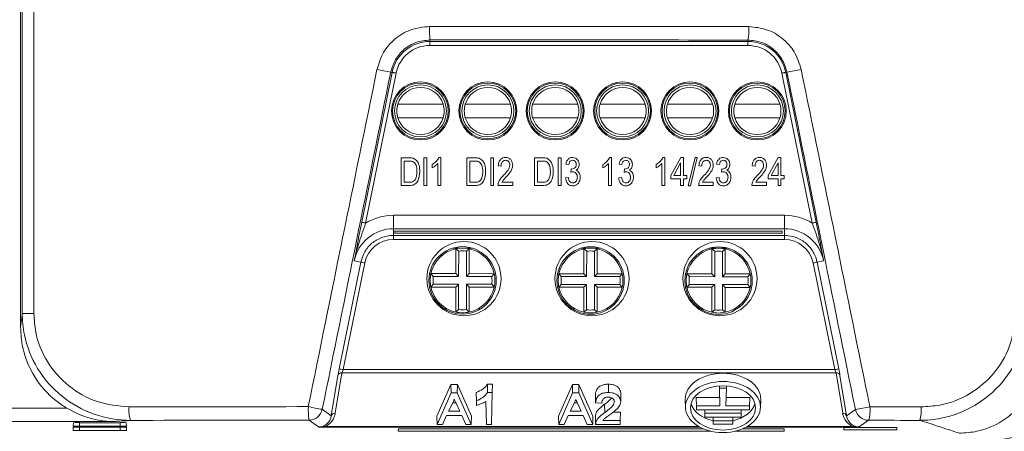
# Model space of a CAD drawing. Header units: inches. Extents: x 2954 to 6480, y 249 to 2776.
# Tile 19 of 105: x 3705 to 3778, y 1303 to 1333. Entities that reach past the tile are written whole.
import ezdxf

# ---------------------------------------------------------------- set-up
doc = ezdxf.new("R2010")
doc.units = ezdxf.units.IN
doc.header["$MEASUREMENT"] = 0
doc.layers.add('PWR_0300HP', color=7, linetype='Continuous')

# ---------------------------------------------------------------- blocks, each defined once
blk = doc.blocks.new('SSW07_FRAME 4')
at = {"lineweight": 9}
for p, q in [((30.684, 23.744), (30.684, 9.262)), ((30.709, 9.461), (30.709, 23.712)), ((30.883, 23.703), (30.883, 9.461)), ((36.76, 13.496), (36.76, 13.518)), ((36.76, 13.496), (41.48, 13.496)), ((36.76, 13.496), (36.76, 13.436)), ((41.48, 13.496), (41.48, 13.516)), ((41.48, 13.496), (41.48, 13.436)), ((41.48, 13.436), (36.76, 13.436)), ((35.747, 10.814), (36.199, 13.037)), ((36.258, 13.025), (35.806, 10.803)), ((36.199, 13.037), (36.179, 13.042)), ((42.435, 10.803), (41.983, 13.025)), ((42.042, 13.037), (42.06, 13.041)), ((42.042, 13.037), (42.494, 10.814)), ((36.955, 12.565), (36.285, 12.565)), ((37.955, 12.565), (37.285, 12.565)), ((38.955, 12.565), (38.285, 12.565)), ((39.955, 12.565), (39.285, 12.565)), ((40.955, 12.565), (40.285, 12.565)), ((41.955, 12.565), (41.285, 12.565)), ((36.285, 12.365), (36.955, 12.365)), ((37.285, 12.365), (37.955, 12.365)), ((38.285, 12.365), (38.955, 12.365)), ((39.285, 12.365), (39.955, 12.365)), ((40.285, 12.365), (40.955, 12.365)), ((41.285, 12.365), (41.955, 12.365)), ((36.333, 11.359), (36.333, 11.77)), ((36.333, 11.77), (36.449, 11.77)), ((36.448, 11.722), (36.376, 11.722)), ((36.376, 11.722), (36.376, 11.407)), ((36.669, 11.359), (36.669, 11.77)), ((36.669, 11.77), (36.712, 11.77)), ((36.712, 11.77), (36.712, 11.359)), ((36.893, 11.776), (36.92, 11.776)), ((36.92, 11.776), (36.92, 11.359)), ((37.31, 11.359), (37.31, 11.77)), ((37.31, 11.77), (37.426, 11.77)), ((37.353, 11.722), (37.353, 11.407)), ((37.425, 11.722), (37.353, 11.722)), ((37.662, 11.359), (37.662, 11.77)), ((37.662, 11.77), (37.705, 11.77)), ((37.705, 11.77), (37.705, 11.359)), ((38.313, 11.359), (38.313, 11.77)), ((38.313, 11.77), (38.429, 11.77)), ((38.356, 11.722), (38.356, 11.407)), ((38.428, 11.722), (38.356, 11.722)), ((38.665, 11.77), (38.708, 11.77)), ((38.665, 11.359), (38.665, 11.77)), ((38.708, 11.77), (38.708, 11.359)), ((39.428, 11.776), (39.455, 11.776)), ((39.455, 11.776), (39.455, 11.359)), ((40.217, 11.776), (40.245, 11.776)), ((40.245, 11.776), (40.245, 11.359)), ((40.336, 11.509), (40.482, 11.776)), ((40.48, 11.695), (40.378, 11.509)), ((40.48, 11.509), (40.48, 11.695)), ((40.482, 11.776), (40.523, 11.776)), ((40.523, 11.776), (40.523, 11.509)), ((40.593, 11.354), (40.695, 11.776)), ((40.728, 11.776), (40.625, 11.354)), ((40.695, 11.776), (40.728, 11.776)), ((41.782, 11.509), (41.929, 11.776)), ((41.926, 11.695), (41.824, 11.509)), ((41.926, 11.509), (41.926, 11.695)), ((41.929, 11.776), (41.969, 11.776)), ((41.969, 11.776), (41.969, 11.509)), ((36.792, 11.621), (36.792, 11.669)), ((36.878, 11.359), (36.878, 11.685)), ((37.817, 11.648), (37.774, 11.653)), ((38.82, 11.669), (38.777, 11.674)), ((38.852, 11.557), (38.857, 11.605)), ((38.857, 11.605), (38.864, 11.604)), ((39.327, 11.621), (39.327, 11.669)), ((39.412, 11.359), (39.412, 11.685)), ((39.61, 11.669), (39.567, 11.674)), ((39.642, 11.557), (39.647, 11.605)), ((39.647, 11.605), (39.654, 11.604)), ((40.117, 11.621), (40.117, 11.669)), ((40.202, 11.359), (40.202, 11.685)), ((40.795, 11.648), (40.752, 11.653)), ((41.056, 11.669), (41.014, 11.674)), ((41.088, 11.557), (41.094, 11.605)), ((41.094, 11.605), (41.1, 11.604)), ((41.585, 11.648), (41.542, 11.653)), ((36.376, 11.407), (36.449, 11.407)), ((37.353, 11.407), (37.426, 11.407)), ((37.827, 11.407), (37.988, 11.407)), ((37.988, 11.407), (37.988, 11.359)), ((38.356, 11.407), (38.429, 11.407)), ((38.772, 11.472), (38.815, 11.477)), ((39.562, 11.472), (39.605, 11.477)), ((40.336, 11.461), (40.336, 11.509)), ((40.48, 11.461), (40.336, 11.461)), ((40.378, 11.509), (40.48, 11.509)), ((40.48, 11.359), (40.48, 11.461)), ((40.523, 11.509), (40.571, 11.509)), ((40.571, 11.461), (40.523, 11.461)), ((40.523, 11.461), (40.523, 11.359)), ((40.571, 11.509), (40.571, 11.461)), ((40.805, 11.407), (40.965, 11.407)), ((40.965, 11.407), (40.965, 11.359)), ((41.008, 11.472), (41.051, 11.477)), ((41.595, 11.407), (41.755, 11.407)), ((41.755, 11.407), (41.755, 11.359)), ((41.782, 11.461), (41.782, 11.509)), ((41.926, 11.461), (41.782, 11.461)), ((41.824, 11.509), (41.926, 11.509)), ((41.926, 11.359), (41.926, 11.461)), ((41.969, 11.509), (42.017, 11.509)), ((42.017, 11.461), (41.969, 11.461)), ((41.969, 11.461), (41.969, 11.359)), ((42.017, 11.509), (42.017, 11.461)), ((36.454, 11.359), (36.333, 11.359)), ((36.712, 11.359), (36.669, 11.359)), ((36.92, 11.359), (36.878, 11.359)), ((37.431, 11.359), (37.31, 11.359)), ((37.705, 11.359), (37.662, 11.359)), ((37.988, 11.359), (37.769, 11.359)), ((38.434, 11.359), (38.313, 11.359)), ((38.708, 11.359), (38.665, 11.359)), ((39.455, 11.359), (39.412, 11.359)), ((40.245, 11.359), (40.202, 11.359)), ((40.523, 11.359), (40.48, 11.359)), ((40.625, 11.354), (40.593, 11.354)), ((40.965, 11.359), (40.747, 11.359)), ((41.755, 11.359), (41.537, 11.359)), ((41.969, 11.359), (41.926, 11.359)), ((36.22, 10.919), (36.22, 10.719)), ((36.22, 10.919), (42.02, 10.919)), ((42.02, 10.919), (42.02, 10.719)), ((42.02, 10.719), (36.22, 10.719)), ((36.22, 10.62), (36.22, 10.719)), ((36.239, 10.655), (36.24, 10.681)), ((36.24, 10.681), (41.988, 10.681)), ((41.988, 10.681), (41.989, 10.655)), ((42.02, 10.62), (42.02, 10.719)), ((36.22, 10.62), (42.02, 10.62)), ((36.22, 10.62), (36.22, 10.561)), ((42.02, 10.561), (36.22, 10.561)), ((41.989, 10.655), (36.239, 10.655)), ((42.02, 10.62), (42.02, 10.561)), ((37.384, 10.433), (37.104, 10.433)), ((37.187, 10.387), (37.144, 10.422)), ((37.144, 10.422), (37.144, 10.053)), ((37.187, 10.387), (37.186, 10.011)), ((37.302, 10.387), (37.344, 10.422)), ((37.302, 10.011), (37.302, 10.387)), ((37.344, 10.053), (37.344, 10.422)), ((39.284, 10.431), (39.004, 10.431)), ((39.087, 10.385), (39.044, 10.421)), ((39.044, 10.421), (39.044, 10.051)), ((39.087, 10.385), (39.086, 10.009)), ((39.202, 10.385), (39.244, 10.421)), ((39.202, 10.009), (39.202, 10.385)), ((39.244, 10.051), (39.244, 10.421)), ((40.904, 10.43), (41.184, 10.429)), ((40.987, 10.384), (40.944, 10.419)), ((40.944, 10.419), (40.944, 10.05)), ((40.987, 10.384), (40.986, 10.007)), ((41.102, 10.383), (41.144, 10.419)), ((41.102, 10.007), (41.102, 10.383)), ((41.144, 10.049), (41.144, 10.419)), ((35.735, 10.223), (35.637, 10.243)), ((36.934, 10.345), (36.934, 10.32)), ((37.634, 10.232), (37.634, 10.265)), ((38.794, 10.309), (38.794, 10.28)), ((39.494, 10.279), (39.494, 10.308)), ((40.654, 10.263), (40.654, 10.23)), ((41.354, 10.316), (41.354, 10.342)), ((42.506, 10.223), (42.603, 10.243)), ((35.413, 8.641), (35.735, 10.223)), ((35.793, 10.212), (35.472, 8.63)), ((42.769, 8.63), (42.447, 10.212)), ((42.506, 10.223), (42.827, 8.641)), ((37.144, 10.053), (36.775, 10.053)), ((36.81, 10.011), (36.775, 10.053)), ((37.186, 10.011), (36.81, 10.011)), ((37.186, 10.011), (37.144, 10.053)), ((37.302, 10.011), (37.344, 10.053)), ((37.678, 10.01), (37.302, 10.011)), ((37.714, 10.052), (37.344, 10.053)), ((37.678, 10.01), (37.714, 10.052)), ((39.044, 10.051), (38.675, 10.052)), ((38.71, 10.009), (38.675, 10.052)), ((39.086, 10.009), (38.71, 10.009)), ((39.086, 10.009), (39.044, 10.051)), ((39.202, 10.009), (39.244, 10.051)), ((39.578, 10.009), (39.202, 10.009)), ((39.614, 10.051), (39.244, 10.051)), ((39.578, 10.009), (39.614, 10.051)), ((40.944, 10.05), (40.575, 10.05)), ((40.61, 10.008), (40.575, 10.05)), ((40.986, 10.007), (40.61, 10.008)), ((40.986, 10.007), (40.944, 10.05)), ((41.102, 10.007), (41.144, 10.049)), ((41.478, 10.007), (41.102, 10.007)), ((41.514, 10.049), (41.144, 10.049)), ((41.478, 10.007), (41.514, 10.049)), ((36.81, 9.895), (36.774, 9.853)), ((36.774, 9.853), (37.144, 9.853)), ((36.81, 9.895), (37.186, 9.895)), ((37.186, 9.895), (37.144, 9.853)), ((37.144, 9.853), (37.144, 9.483)), ((37.186, 9.895), (37.186, 9.519)), ((37.301, 9.519), (37.302, 9.895)), ((37.302, 9.895), (37.344, 9.853)), ((37.302, 9.895), (37.678, 9.895)), ((37.344, 9.483), (37.344, 9.853)), ((37.344, 9.853), (37.713, 9.852)), ((37.678, 9.895), (37.713, 9.852)), ((38.71, 9.894), (38.674, 9.852)), ((38.674, 9.852), (39.044, 9.851)), ((38.71, 9.894), (39.086, 9.893)), ((39.086, 9.893), (39.044, 9.851)), ((39.044, 9.851), (39.044, 9.482)), ((39.086, 9.893), (39.086, 9.517)), ((39.201, 9.517), (39.202, 9.893)), ((39.202, 9.893), (39.244, 9.851)), ((39.202, 9.893), (39.578, 9.893)), ((39.244, 9.482), (39.244, 9.851)), ((39.244, 9.851), (39.613, 9.851)), ((39.578, 9.893), (39.613, 9.851)), ((40.61, 9.892), (40.574, 9.85)), ((40.574, 9.85), (40.944, 9.85)), ((40.61, 9.892), (40.986, 9.892)), ((40.986, 9.892), (40.944, 9.85)), ((40.944, 9.85), (40.944, 9.48)), ((40.986, 9.892), (40.986, 9.516)), ((41.101, 9.515), (41.102, 9.892)), ((41.102, 9.892), (41.144, 9.849)), ((41.102, 9.892), (41.478, 9.891)), ((41.144, 9.48), (41.144, 9.849)), ((41.144, 9.849), (41.513, 9.849)), ((41.478, 9.891), (41.513, 9.849)), ((37.634, 9.64), (37.634, 9.673)), ((40.654, 9.67), (40.654, 9.637)), ((36.934, 9.587), (36.934, 9.561)), ((37.011, 9.533), (36.972, 9.533)), ((37.186, 9.519), (37.144, 9.483)), ((37.301, 9.519), (37.344, 9.483)), ((37.515, 9.533), (37.476, 9.533)), ((38.794, 9.623), (38.794, 9.594)), ((38.911, 9.531), (38.872, 9.531)), ((39.086, 9.517), (39.044, 9.482)), ((39.201, 9.517), (39.244, 9.482)), ((39.415, 9.531), (39.376, 9.531)), ((39.494, 9.594), (39.494, 9.622)), ((40.811, 9.53), (40.772, 9.53)), ((40.986, 9.516), (40.944, 9.48)), ((41.101, 9.515), (41.144, 9.48)), ((41.315, 9.529), (41.276, 9.529)), ((41.354, 9.557), (41.354, 9.583)), ((30.883, 9.461), (30.709, 9.461)), ((35.472, 8.63), (42.769, 8.63)), ((35.296, 7.944), (35.395, 8.543)), ((35.453, 8.581), (35.355, 7.982)), ((42.787, 8.581), (35.453, 8.581)), ((42.886, 7.982), (42.787, 8.581)), ((42.846, 8.543), (42.944, 7.944)), ((37.072, 8.408), (36.864, 7.937)), ((37.167, 8.408), (37.072, 8.408)), ((37.072, 8.408), (37.074, 8.285)), ((37.167, 8.408), (37.165, 8.285)), ((37.376, 7.937), (37.167, 8.408)), ((37.69, 8.414), (37.613, 8.414)), ((37.613, 8.414), (37.615, 8.291)), ((37.69, 8.414), (37.686, 8.291)), ((38.876, 8.408), (38.667, 7.937)), ((38.971, 8.408), (38.876, 8.408)), ((38.876, 8.408), (38.878, 8.285)), ((38.971, 8.408), (38.969, 8.285)), ((39.18, 7.937), (38.971, 8.408)), ((39.409, 8.414), (39.409, 8.291)), ((41.057, 8.389), (41.058, 8.356)), ((41.161, 8.356), (41.058, 8.356)), ((41.058, 8.356), (41.065, 8.093)), ((41.161, 8.356), (41.154, 8.093)), ((41.162, 8.389), (41.161, 8.356)), ((37.074, 8.285), (36.868, 7.818)), ((37.165, 8.285), (37.074, 8.285)), ((37.372, 7.818), (37.165, 8.285)), ((37.447, 8.289), (37.45, 8.167)), ((37.686, 8.291), (37.615, 8.291)), ((37.674, 7.818), (37.686, 8.291)), ((38.878, 8.285), (38.672, 7.818)), ((38.969, 8.285), (38.878, 8.285)), ((39.176, 7.818), (38.969, 8.285)), ((40.549, 8.189), (40.552, 8.068)), ((41.061, 8.216), (40.712, 8.216)), ((40.712, 8.216), (40.715, 8.093)), ((41.507, 8.216), (41.157, 8.216)), ((41.507, 8.216), (41.504, 8.093)), ((41.667, 8.068), (41.67, 8.189)), ((1.991, 8.059), (31.368, 8.059)), ((35.163, 8.041), (35.296, 7.944)), ((37.038, 8.015), (37.1, 8.138)), ((37.144, 8.138), (37.1, 8.138)), ((37.147, 8.131), (37.202, 8.015)), ((37.45, 8.167), (37.452, 8.097)), ((37.589, 8.158), (37.598, 7.818)), ((38.842, 8.015), (38.904, 8.138)), ((38.947, 8.138), (38.904, 8.138)), ((38.95, 8.131), (39.006, 8.015)), ((39.219, 8.137), (39.312, 8.13)), ((39.352, 8.115), (39.354, 7.992)), ((40.715, 8.093), (40.716, 8.033)), ((41.065, 8.093), (40.715, 8.093)), ((41.504, 8.093), (41.154, 8.093)), ((41.504, 8.093), (41.502, 8.033)), ((42.944, 7.944), (43.075, 8.039)), ((36.864, 7.937), (36.868, 7.818)), ((36.947, 7.818), (37.008, 7.951)), ((37.008, 7.951), (37.231, 7.951)), ((37.202, 8.015), (37.038, 8.015)), ((37.231, 7.951), (37.292, 7.818)), ((37.376, 7.937), (37.372, 7.818)), ((38.667, 7.937), (38.672, 7.818)), ((38.751, 7.818), (38.812, 7.951)), ((38.812, 7.951), (39.035, 7.951)), ((39.006, 8.015), (38.842, 8.015)), ((39.035, 7.951), (39.096, 7.818)), ((39.18, 7.937), (39.176, 7.818)), ((39.216, 7.944), (39.219, 7.816)), ((39.587, 8), (39.482, 8)), ((39.587, 8), (39.583, 7.877)), ((41.502, 8.033), (40.716, 8.033)), ((40.838, 8.033), (40.839, 7.983)), ((41.379, 7.983), (40.839, 7.983)), ((40.841, 7.927), (40.839, 7.983)), ((41.378, 7.927), (40.841, 7.927)), ((40.962, 7.927), (40.964, 7.872)), ((41.256, 7.927), (41.255, 7.872)), ((41.378, 7.927), (41.379, 7.983)), ((41.381, 8.033), (41.379, 7.983)), ((32.077, 7.859), (1.991, 7.859)), ((31.463, 7.727), (31.466, 7.776)), ((31.467, 7.793), (31.469, 7.842)), ((31.561, 7.843), (32.161, 7.843)), ((31.561, 7.843), (31.561, 7.791)), ((32.161, 7.791), (31.561, 7.791)), ((31.561, 7.777), (32.161, 7.777)), ((31.561, 7.777), (31.561, 7.725)), ((32.161, 7.843), (32.161, 7.791)), ((32.161, 7.777), (32.161, 7.725)), ((32.253, 7.842), (32.256, 7.793)), ((32.257, 7.776), (32.259, 7.727)), ((35.108, 7.779), (34.967, 7.881)), ((35.206, 7.788), (35.206, 7.778)), ((35.206, 7.788), (40.744, 7.788)), ((40.763, 7.778), (35.206, 7.778)), ((36.29, 7.717), (36.292, 7.751)), ((36.292, 7.751), (40.819, 7.751)), ((36.868, 7.818), (36.947, 7.818)), ((37.292, 7.818), (37.372, 7.818)), ((37.598, 7.818), (37.674, 7.818)), ((38.672, 7.818), (38.751, 7.818)), ((39.096, 7.818), (39.176, 7.818)), ((39.219, 7.818), (39.582, 7.818)), ((39.583, 7.877), (39.326, 7.877)), ((39.582, 7.818), (39.583, 7.877)), ((41.255, 7.872), (40.964, 7.872)), ((40.965, 7.82), (40.964, 7.872)), ((41.254, 7.82), (40.965, 7.82)), ((41.254, 7.82), (41.255, 7.872)), ((41.399, 7.751), (42.016, 7.751)), ((43.035, 7.778), (41.456, 7.778)), ((41.474, 7.788), (43.035, 7.788)), ((42.016, 7.751), (42.018, 7.717)), ((43.692, 7.772), (42.901, 7.772)), ((42.901, 7.772), (42.901, 7.738)), ((42.902, 7.772), (42.901, 7.738)), ((43.035, 7.788), (43.035, 7.778)), ((43.271, 7.879), (43.133, 7.779)), ((43.692, 7.738), (43.692, 7.772)), ((43.692, 7.772), (43.692, 7.738)), ((32.161, 7.725), (31.561, 7.725)), ((40.924, 7.717), (36.29, 7.717)), ((42.018, 7.717), (41.295, 7.717)), ((42.901, 7.738), (43.692, 7.738))]:
    blk.add_line(p, q, dxfattribs=at)
at = {"lineweight": 9, "flags": 128}
for points in [[(36.199, 13.037), (36.2, 13.037), (36.204, 13.036), (36.21, 13.035), (36.217, 13.034), (36.226, 13.032), (36.236, 13.03), (36.247, 13.028), (36.258, 13.025)], [(42.042, 13.037), (42.04, 13.037), (42.037, 13.036), (42.031, 13.035), (42.024, 13.034), (42.015, 13.032), (42.005, 13.03), (41.994, 13.028), (41.983, 13.025)], [(35.747, 10.814), (35.748, 10.814), (35.752, 10.813), (35.757, 10.812), (35.765, 10.811), (35.773, 10.809), (35.783, 10.807), (35.794, 10.805), (35.806, 10.803)], [(42.494, 10.814), (42.492, 10.814), (42.489, 10.813), (42.483, 10.812), (42.476, 10.811), (42.467, 10.809), (42.457, 10.807), (42.446, 10.805), (42.435, 10.803)], [(39.215, 8.256), (39.217, 8.201), (39.219, 8.137)], [(39.594, 8.274), (39.592, 8.214), (39.591, 8.153)]]:
    blk.add_lwpolyline(points, dxfattribs=at)
at = {"lineweight": 9}
for centre, radius in [((36.619, 12.465), 0.43), ((36.619, 12.465), 0.414), ((37.619, 12.465), 0.43), ((37.619, 12.465), 0.414), ((38.619, 12.465), 0.43), ((38.619, 12.465), 0.414), ((39.619, 12.465), 0.43), ((39.619, 12.465), 0.414), ((40.619, 12.465), 0.43), ((40.619, 12.465), 0.414), ((41.619, 12.465), 0.43), ((41.619, 12.465), 0.414), ((36.62, 12.465), 0.386), ((37.62, 12.465), 0.386), ((38.62, 12.465), 0.386), ((39.62, 12.465), 0.386), ((40.62, 12.465), 0.386), ((41.62, 12.465), 0.386), ((37.265, 9.979), 0.55), ((39.165, 9.979), 0.55), ((41.065, 9.979), 0.55), ((37.244, 9.953), 0.5), ((39.144, 9.951), 0.5), ((41.044, 9.949), 0.5)]:
    blk.add_circle(centre, radius, dxfattribs=at)
for centre, radius, start, end in [((38.76, 13.671), 2.006, 178.6631, 184.3784), ((40.583, 13.669), 0.91, 350.3095, 2.9384), ((36.76, 12.923), 0.573, 90, 168.5), ((41.48, 12.923), 0.573, 11.5, 90), ((36.76, 12.923), 0.513, 90, 168.5), ((41.48, 12.923), 0.513, 11.5, 90), ((37.399, 19.829), 6.897, 258.0828, 259.8101), ((41.423, 16.976), 3.986, 279.1815, 282.2616), ((36.62, 12.465), 0.35, 16.6015, 163.3985), ((37.62, 12.465), 0.35, 16.6015, 163.3985), ((38.62, 12.465), 0.35, 16.6015, 163.3985), ((39.62, 12.465), 0.35, 16.6015, 163.3985), ((40.62, 12.465), 0.35, 16.6015, 163.3985), ((41.62, 12.465), 0.35, 16.6015, 163.3985), ((36.62, 12.465), 0.35, 163.3985, 196.6015), ((36.62, 12.465), 0.35, 343.3985, 16.6015), ((37.62, 12.465), 0.35, 163.3985, 196.6015), ((37.62, 12.465), 0.35, 343.3985, 16.6015), ((38.62, 12.465), 0.35, 163.3985, 196.6015), ((38.62, 12.465), 0.35, 343.3985, 16.6015), ((39.62, 12.465), 0.35, 163.3985, 196.6015), ((39.62, 12.465), 0.35, 343.3985, 16.6015), ((40.62, 12.465), 0.35, 163.3985, 196.6015), ((40.62, 12.465), 0.35, 343.3985, 16.6015), ((41.62, 12.465), 0.35, 163.3985, 196.6015), ((41.62, 12.465), 0.35, 343.3985, 16.6015), ((36.62, 12.465), 0.35, 196.6015, 343.3985), ((37.62, 12.465), 0.35, 196.6015, 343.3985), ((38.62, 12.465), 0.35, 196.6015, 343.3985), ((39.62, 12.465), 0.35, 196.6015, 343.3985), ((40.62, 12.465), 0.35, 196.6015, 343.3985), ((41.62, 12.465), 0.35, 196.6015, 343.3985), ((36.22, 10.124), 0.795, 90, 121.4485), ((42.02, 10.124), 0.795, 58.5515, 90), ((36.22, 10.124), 0.595, 90, 168.5), ((42.02, 10.124), 0.595, 11.5, 90), ((36.22, 10.125), 0.436, 90, 168.5136), ((42.02, 10.125), 0.436, 11.4864, 90), ((37.244, 9.953), 0.48, 101.9743, 167.9249), ((37.244, 9.953), 0.48, 77.9249, 101.9743), ((37.244, 9.953), 0.438, 82.3587, 97.5405), ((37.244, 9.953), 0.48, 11.9743, 77.9249), ((39.144, 9.951), 0.48, 101.9743, 167.9249), ((39.144, 9.951), 0.48, 77.9249, 101.9743), ((39.144, 9.951), 0.438, 82.3587, 97.5405), ((39.144, 9.951), 0.48, 11.9743, 77.9249), ((41.044, 9.949), 0.48, 101.9743, 167.9249), ((41.044, 9.949), 0.48, 77.9249, 101.9743), ((41.044, 9.949), 0.438, 82.3587, 97.5405), ((41.044, 9.949), 0.48, 11.9743, 77.9249), ((35.431, 8.5), 1.75, 78.0417, 80.002), ((42.81, 8.5), 1.75, 99.9982, 101.9586), ((37.244, 9.953), 0.48, 167.9249, 191.9743), ((37.244, 9.953), 0.438, 172.3587, 187.5405), ((37.244, 9.953), 0.438, 352.3587, 7.5405), ((37.244, 9.953), 0.48, 347.9249, 11.9743), ((39.144, 9.951), 0.48, 167.9249, 191.9743), ((39.144, 9.951), 0.438, 172.3587, 187.5405), ((39.144, 9.951), 0.438, 352.3587, 7.5405), ((39.144, 9.951), 0.48, 347.9249, 11.9743), ((41.044, 9.949), 0.48, 167.9249, 191.9743), ((41.044, 9.949), 0.438, 172.3587, 187.5405), ((41.044, 9.949), 0.438, 352.3587, 7.5405), ((41.044, 9.949), 0.48, 347.9249, 11.9743), ((37.244, 9.953), 0.48, 191.9743, 257.9249), ((37.244, 9.953), 0.48, 281.9743, 347.9249), ((39.144, 9.951), 0.48, 191.9743, 257.9249), ((39.144, 9.951), 0.48, 281.9743, 347.9249), ((41.044, 9.949), 0.48, 191.9743, 257.9249), ((41.044, 9.949), 0.48, 281.9743, 347.9249), ((37.244, 9.953), 0.438, 262.3587, 277.5405), ((39.144, 9.951), 0.438, 262.3587, 277.5405), ((41.044, 9.949), 0.438, 262.3587, 277.5405), ((37.244, 9.953), 0.48, 257.9249, 281.9743), ((39.144, 9.951), 0.48, 257.9249, 281.9743), ((41.044, 9.949), 0.48, 257.9249, 281.9743), ((35.11, 6.92), 1.748, 78.0409, 80.0035), ((43.131, 6.92), 1.748, 99.9967, 101.9594), ((35.447, 8.527), 0.0544, 82.7536, 162.5606), ((42.794, 8.527), 0.0544, 17.4416, 97.2455), ((32.796, 8.03), 0.504, 174.6025, 197.6214), ((35.845, 8.033), 0.891, 176.925, 189.8335), ((35.973, 12.825), 4.852, 257.8888, 260.3866), ((34.967, 8.081), 0.2, 270.03, 348.4841), ((42.588, 11.253), 3.251, 278.621, 282.4618), ((43.271, 8.079), 0.2, 191.5155, 269.9704), ((42.707, 8.031), 0.585, 344.8861, 4.6665), ((43.539, 8.03), 0.513, 342.6857, 5.3083), ((35.348, 7.928), 0.0544, 82.7546, 162.5577), ((42.892, 7.928), 0.0544, 17.44, 97.2463)]:
    blk.add_arc(centre, radius, start, end, dxfattribs=at)
for centre, major_axis, ratio, start_param, end_param in [((38.225, 12.273), (55.4, 0), 0.026091, 1.511793, 1.597338), ((38.225, 12.073), (55.2, 0), 0.026186, 1.511793, 1.597338), ((38.225, 16.86), (55.382, 271.413), 0.005235, 1.585787, 1.604216), ((38.421, 16.82), (55.182, 271.413), 0.005217, 1.585779, 1.604208), ((38.029, 25.619), (-55.182, 271.413), 0.005217, 4.64651, 4.664969), ((38.225, 25.659), (-55.382, 271.413), 0.005235, 4.646502, 4.664961), ((35.417, 8.642), (0.024, 0.12), 0.02566, 1.585296, 2.550025), ((35.475, 8.631), (0.0245, 0.06), 0.045837, 1.598767, 2.563496), ((42.765, 8.631), (-0.0245, 0.06), 0.045837, 3.71969, 4.684419), ((42.824, 8.642), (-0.024, 0.12), 0.02566, 3.733161, 4.69789), ((41.109, 8.195), (0.56, 0), 0.679545, 1.570796, 3.159385), ((41.109, 8.195), (0.56, 0), 0.679545, 6.265393, 7.853982), ((38.225, 7.149), (55.4, 0), 0.016845, 1.629864, 1.678068), ((41.109, 8.183), (0.481, 0), 0.679545, 3.309562, 4.40512), ((41.109, 8.183), (0.481, 0), 0.679545, 5.019658, 6.115216), ((38.225, 7.149), (55.4, 0), 0.016845, 1.465466, 1.479262), ((35.098, 7.985), (-0.098, 0.185), 0.945622, 2.676833, 4.046564), ((35.098, 8.035), (-0.125, 0.238), 0.957795, 3.066098, 4.044885), ((43.142, 8.035), (0.125, 0.238), 0.957795, 2.238301, 3.217087), ((43.142, 7.985), (0.098, 0.185), 0.945622, 2.236622, 3.606352), ((31.561, 7.776), (0.0953, 0), 0.016906, 1.570796, 3.140707), ((31.561, 7.793), (0.0944, 0), 0.016906, 3.140707, 4.712389), ((31.561, 7.842), (0.0918, 0), 0.016906, 1.570796, 3.140707), ((32.161, 7.842), (0.0918, 0), 0.016906, 0.000886, 1.570796), ((32.161, 7.793), (0.0944, 0), 0.016906, 4.712389, 6.284071), ((32.161, 7.776), (0.0953, 0), 0.016906, 0.000886, 1.570796), ((38.225, 6.949), (55.2, 0), 0.016906, 1.629864, 1.678068), ((38.225, 6.949), (55.2, 0), 0.016906, 1.465466, 1.479262), ((31.561, 7.727), (0.0979, 0), 0.016906, 3.140707, 4.712389), ((32.161, 7.727), (0.0979, 0), 0.016906, 4.712389, 6.284071)]:
    blk.add_ellipse(centre, major_axis=major_axis, ratio=ratio, start_param=start_param, end_param=end_param, dxfattribs=at)
for centre, major_axis in [((41.109, 8.075), (0.557, 0)), ((41.109, 8.062), (0.484, 0))]:
    blk.add_ellipse(centre, major_axis=major_axis, ratio=0.679545, dxfattribs=at)
for points, knots in [([(35.975, 13.081), (36.001, 13.167), (36.054, 13.339), (36.236, 13.543), (36.475, 13.688), (36.66, 13.708), (36.755, 13.718)], [0, 0, 0, 0, 0.245892, 0.492039, 0.738581, 1, 1, 1, 1]), ([(41.492, 13.716), (41.582, 13.707), (41.761, 13.689), (41.997, 13.551), (42.186, 13.347), (42.242, 13.171), (42.27, 13.081)], [0, 0, 0, 0, 0.247364, 0.494543, 0.741345, 1, 1, 1, 1]), ([(36.76, 13.518), (36.689, 13.51), (36.552, 13.496), (36.373, 13.387), (36.238, 13.234), (36.198, 13.106), (36.179, 13.042)], [0, 0, 0, 0, 0.261097, 0.507513, 0.75378, 1, 1, 1, 1]), ([(42.06, 13.041), (42.038, 13.108), (41.997, 13.24), (41.857, 13.393), (41.681, 13.496), (41.547, 13.509), (41.48, 13.516)], [0, 0, 0, 0, 0.258836, 0.505704, 0.752814, 1, 1, 1, 1]), ([(36.506, 11.714), (36.495, 11.717), (36.476, 11.722), (36.457, 11.722), (36.448, 11.722)], [0, 0, 0, 0, 0.559082, 1, 1, 1, 1]), ([(36.449, 11.77), (36.461, 11.77), (36.483, 11.77), (36.505, 11.765), (36.514, 11.763)], [0, 0, 0, 0, 0.56029, 1, 1, 1, 1]), ([(36.568, 11.568), (36.566, 11.599), (36.564, 11.643), (36.537, 11.694), (36.516, 11.707), (36.506, 11.714)], [0, 0, 0, 0, 0.5600224, 0.780629, 1, 1, 1, 1]), ([(36.514, 11.763), (36.533, 11.752), (36.571, 11.73), (36.605, 11.657), (36.609, 11.601), (36.611, 11.567)], [0, 0, 0, 0, 0.278185, 0.558795, 1, 1, 1, 1]), ([(36.792, 11.669), (36.816, 11.685), (36.857, 11.713), (36.882, 11.757), (36.893, 11.776)], [0, 0, 0, 0, 0.560231, 1, 1, 1, 1]), ([(37.483, 11.714), (37.472, 11.717), (37.453, 11.722), (37.433, 11.722), (37.425, 11.722)], [0, 0, 0, 0, 0.559082, 1, 1, 1, 1]), ([(37.426, 11.77), (37.438, 11.77), (37.46, 11.77), (37.482, 11.765), (37.491, 11.763)], [0, 0, 0, 0, 0.560312, 1, 1, 1, 1]), ([(37.545, 11.568), (37.543, 11.599), (37.541, 11.643), (37.514, 11.694), (37.493, 11.707), (37.483, 11.714)], [0, 0, 0, 0, 0.5600224, 0.780629, 1, 1, 1, 1]), ([(37.491, 11.763), (37.51, 11.752), (37.548, 11.73), (37.582, 11.657), (37.585, 11.601), (37.587, 11.567)], [0, 0, 0, 0, 0.278185, 0.558795, 1, 1, 1, 1]), ([(37.774, 11.653), (37.776, 11.67), (37.78, 11.704), (37.805, 11.747), (37.843, 11.772), (37.87, 11.775), (37.884, 11.776)], [0, 0, 0, 0, 0.280926, 0.560121, 0.779782, 1, 1, 1, 1]), ([(37.882, 11.733), (37.874, 11.732), (37.859, 11.731), (37.84, 11.718), (37.82, 11.691), (37.818, 11.666), (37.817, 11.648)], [0, 0, 0, 0, 0.1870447, 0.3739362, 0.5610427, 1, 1, 1, 1]), ([(37.945, 11.661), (37.944, 11.671), (37.943, 11.691), (37.927, 11.715), (37.905, 11.731), (37.89, 11.732), (37.882, 11.733)], [0, 0, 0, 0, 0.280429, 0.559928, 0.779886, 1, 1, 1, 1]), ([(37.884, 11.776), (37.9, 11.774), (37.933, 11.771), (37.967, 11.737), (37.985, 11.699), (37.987, 11.673), (37.988, 11.661)], [0, 0, 0, 0, 0.279686, 0.558195, 0.779069, 1, 1, 1, 1]), ([(38.486, 11.714), (38.475, 11.717), (38.456, 11.722), (38.437, 11.722), (38.428, 11.722)], [0, 0, 0, 0, 0.559082, 1, 1, 1, 1]), ([(38.429, 11.77), (38.441, 11.77), (38.463, 11.77), (38.485, 11.765), (38.494, 11.763)], [0, 0, 0, 0, 0.560302, 1, 1, 1, 1]), ([(38.548, 11.568), (38.546, 11.599), (38.544, 11.643), (38.517, 11.694), (38.496, 11.707), (38.486, 11.714)], [0, 0, 0, 0, 0.56002, 0.78063, 1, 1, 1, 1]), ([(38.494, 11.763), (38.513, 11.752), (38.551, 11.73), (38.585, 11.657), (38.589, 11.601), (38.591, 11.567)], [0, 0, 0, 0, 0.278185, 0.558795, 1, 1, 1, 1]), ([(38.777, 11.674), (38.78, 11.689), (38.786, 11.718), (38.81, 11.752), (38.843, 11.773), (38.866, 11.775), (38.878, 11.776)], [0, 0, 0, 0, 0.2807, 0.560053, 0.779948, 1, 1, 1, 1]), ([(38.879, 11.733), (38.87, 11.732), (38.852, 11.73), (38.828, 11.706), (38.823, 11.683), (38.82, 11.669)], [0, 0, 0, 0, 0.280051, 0.55988, 1, 1, 1, 1]), ([(38.878, 11.776), (38.893, 11.774), (38.923, 11.77), (38.955, 11.739), (38.972, 11.704), (38.974, 11.681), (38.975, 11.669)], [0, 0, 0, 0, 0.279113, 0.55882, 0.779221, 1, 1, 1, 1]), ([(38.932, 11.671), (38.932, 11.68), (38.93, 11.697), (38.917, 11.718), (38.899, 11.731), (38.886, 11.732), (38.879, 11.733)], [0, 0, 0, 0, 0.28049, 0.559932, 0.779986, 1, 1, 1, 1]), ([(39.327, 11.669), (39.35, 11.685), (39.392, 11.713), (39.417, 11.757), (39.428, 11.776)], [0, 0, 0, 0, 0.5602379, 1, 1, 1, 1]), ([(39.567, 11.674), (39.57, 11.689), (39.576, 11.718), (39.6, 11.752), (39.633, 11.773), (39.656, 11.775), (39.668, 11.776)], [0, 0, 0, 0, 0.280702, 0.560047, 0.779949, 1, 1, 1, 1]), ([(39.669, 11.733), (39.66, 11.732), (39.642, 11.73), (39.617, 11.706), (39.613, 11.683), (39.61, 11.669)], [0, 0, 0, 0, 0.280054, 0.559875, 1, 1, 1, 1]), ([(39.668, 11.776), (39.683, 11.774), (39.713, 11.77), (39.745, 11.739), (39.762, 11.704), (39.764, 11.681), (39.765, 11.669)], [0, 0, 0, 0, 0.279105, 0.558819, 0.779221, 1, 1, 1, 1]), ([(39.722, 11.671), (39.721, 11.68), (39.72, 11.697), (39.707, 11.718), (39.689, 11.731), (39.676, 11.732), (39.669, 11.733)], [0, 0, 0, 0, 0.280486, 0.559925, 0.779989, 1, 1, 1, 1]), ([(40.117, 11.669), (40.14, 11.685), (40.182, 11.713), (40.207, 11.757), (40.217, 11.776)], [0, 0, 0, 0, 0.560231, 1, 1, 1, 1]), ([(40.752, 11.653), (40.754, 11.67), (40.758, 11.704), (40.782, 11.747), (40.821, 11.772), (40.848, 11.775), (40.861, 11.776)], [0, 0, 0, 0, 0.280927, 0.56012, 0.779782, 1, 1, 1, 1]), ([(40.86, 11.733), (40.852, 11.732), (40.837, 11.731), (40.818, 11.718), (40.798, 11.691), (40.796, 11.666), (40.795, 11.648)], [0, 0, 0, 0, 0.187045, 0.373927, 0.561041, 1, 1, 1, 1]), ([(40.923, 11.661), (40.922, 11.671), (40.92, 11.691), (40.905, 11.715), (40.883, 11.731), (40.868, 11.732), (40.86, 11.733)], [0, 0, 0, 0, 0.28043, 0.559929, 0.779886, 1, 1, 1, 1]), ([(40.861, 11.776), (40.878, 11.774), (40.911, 11.771), (40.945, 11.737), (40.963, 11.699), (40.965, 11.673), (40.965, 11.661)], [0, 0, 0, 0, 0.279686, 0.558195, 0.779069, 1, 1, 1, 1]), ([(41.014, 11.674), (41.017, 11.689), (41.022, 11.718), (41.047, 11.752), (41.079, 11.773), (41.103, 11.775), (41.114, 11.776)], [0, 0, 0, 0, 0.2807023, 0.5600536, 0.7799482, 1, 1, 1, 1]), ([(41.115, 11.733), (41.106, 11.732), (41.088, 11.73), (41.064, 11.706), (41.059, 11.683), (41.056, 11.669)], [0, 0, 0, 0, 0.280054, 0.559875, 1, 1, 1, 1]), ([(41.114, 11.776), (41.129, 11.774), (41.159, 11.77), (41.191, 11.739), (41.209, 11.704), (41.21, 11.681), (41.211, 11.669)], [0, 0, 0, 0, 0.279105, 0.558819, 0.779221, 1, 1, 1, 1]), ([(41.168, 11.671), (41.168, 11.68), (41.167, 11.697), (41.154, 11.718), (41.135, 11.731), (41.122, 11.732), (41.115, 11.733)], [0, 0, 0, 0, 0.280486, 0.559925, 0.779989, 1, 1, 1, 1]), ([(41.542, 11.653), (41.544, 11.67), (41.548, 11.704), (41.572, 11.747), (41.611, 11.772), (41.638, 11.775), (41.651, 11.776)], [0, 0, 0, 0, 0.2809252, 0.5601157, 0.7797831, 1, 1, 1, 1]), ([(41.65, 11.733), (41.642, 11.732), (41.627, 11.731), (41.608, 11.718), (41.588, 11.691), (41.586, 11.666), (41.585, 11.648)], [0, 0, 0, 0, 0.187035, 0.373929, 0.561037, 1, 1, 1, 1]), ([(41.713, 11.661), (41.712, 11.671), (41.71, 11.691), (41.695, 11.715), (41.673, 11.731), (41.658, 11.732), (41.65, 11.733)], [0, 0, 0, 0, 0.280425, 0.55992, 0.779875, 1, 1, 1, 1]), ([(41.651, 11.776), (41.668, 11.774), (41.701, 11.771), (41.735, 11.737), (41.752, 11.699), (41.754, 11.673), (41.755, 11.661)], [0, 0, 0, 0, 0.279687, 0.55819, 0.779068, 1, 1, 1, 1]), ([(36.611, 11.567), (36.606, 11.517), (36.601, 11.454), (36.558, 11.393), (36.517, 11.364), (36.479, 11.361), (36.454, 11.359)], [0, 0, 0, 0, 0.498626, 0.624407, 0.749862, 1, 1, 1, 1]), ([(36.552, 11.467), (36.557, 11.486), (36.567, 11.519), (36.568, 11.553), (36.568, 11.568)], [0, 0, 0, 0, 0.55956, 1, 1, 1, 1]), ([(36.878, 11.685), (36.863, 11.671), (36.838, 11.646), (36.806, 11.628), (36.792, 11.621)], [0, 0, 0, 0, 0.559759, 1, 1, 1, 1]), ([(37.587, 11.567), (37.583, 11.517), (37.578, 11.454), (37.535, 11.393), (37.494, 11.364), (37.456, 11.361), (37.431, 11.359)], [0, 0, 0, 0, 0.498626, 0.624407, 0.749862, 1, 1, 1, 1]), ([(37.528, 11.467), (37.534, 11.486), (37.544, 11.519), (37.544, 11.553), (37.545, 11.568)], [0, 0, 0, 0, 0.55956, 1, 1, 1, 1]), ([(37.853, 11.512), (37.876, 11.536), (37.909, 11.57), (37.94, 11.622), (37.943, 11.648), (37.945, 11.661)], [0, 0, 0, 0, 0.5606121, 0.7805933, 1, 1, 1, 1]), ([(37.988, 11.661), (37.985, 11.642), (37.981, 11.603), (37.943, 11.545), (37.911, 11.509), (37.891, 11.487)], [0, 0, 0, 0, 0.279144, 0.55906, 1, 1, 1, 1]), ([(38.591, 11.567), (38.586, 11.517), (38.581, 11.454), (38.538, 11.393), (38.497, 11.364), (38.459, 11.361), (38.434, 11.359)], [0, 0, 0, 0, 0.498626, 0.624407, 0.749862, 1, 1, 1, 1]), ([(38.532, 11.467), (38.537, 11.486), (38.547, 11.519), (38.548, 11.553), (38.548, 11.568)], [0, 0, 0, 0, 0.559561, 1, 1, 1, 1]), ([(38.882, 11.562), (38.876, 11.562), (38.866, 11.561), (38.856, 11.558), (38.852, 11.557)], [0, 0, 0, 0, 0.559699, 1, 1, 1, 1]), ([(38.864, 11.604), (38.874, 11.605), (38.894, 11.607), (38.918, 11.624), (38.931, 11.647), (38.932, 11.663), (38.932, 11.671)], [0, 0, 0, 0, 0.280127, 0.559318, 0.779349, 1, 1, 1, 1]), ([(38.948, 11.483), (38.947, 11.494), (38.946, 11.515), (38.93, 11.542), (38.907, 11.559), (38.89, 11.561), (38.882, 11.562)], [0, 0, 0, 0, 0.28066, 0.560229, 0.780161, 1, 1, 1, 1]), ([(38.975, 11.669), (38.974, 11.659), (38.973, 11.641), (38.96, 11.609), (38.94, 11.594), (38.929, 11.585)], [0, 0, 0, 0, 0.281009, 0.561677, 1, 1, 1, 1]), ([(38.929, 11.585), (38.94, 11.58), (38.962, 11.571), (38.986, 11.533), (38.989, 11.502), (38.991, 11.483)], [0, 0, 0, 0, 0.279637, 0.559822, 1, 1, 1, 1]), ([(39.412, 11.685), (39.398, 11.671), (39.373, 11.646), (39.341, 11.628), (39.327, 11.621)], [0, 0, 0, 0, 0.559759, 1, 1, 1, 1]), ([(39.671, 11.562), (39.666, 11.562), (39.656, 11.561), (39.646, 11.558), (39.642, 11.557)], [0, 0, 0, 0, 0.559699, 1, 1, 1, 1]), ([(39.654, 11.604), (39.664, 11.605), (39.684, 11.607), (39.707, 11.624), (39.72, 11.647), (39.721, 11.663), (39.722, 11.671)], [0, 0, 0, 0, 0.280114, 0.559317, 0.779348, 1, 1, 1, 1]), ([(39.738, 11.483), (39.737, 11.494), (39.736, 11.515), (39.72, 11.542), (39.697, 11.559), (39.68, 11.561), (39.671, 11.562)], [0, 0, 0, 0, 0.280659, 0.56022, 0.780162, 1, 1, 1, 1]), ([(39.765, 11.669), (39.764, 11.659), (39.763, 11.641), (39.75, 11.609), (39.73, 11.594), (39.718, 11.585)], [0, 0, 0, 0, 0.281013, 0.561684, 1, 1, 1, 1]), ([(39.718, 11.585), (39.73, 11.58), (39.752, 11.571), (39.776, 11.533), (39.779, 11.502), (39.781, 11.483)], [0, 0, 0, 0, 0.279637, 0.559822, 1, 1, 1, 1]), ([(40.202, 11.685), (40.188, 11.671), (40.162, 11.646), (40.131, 11.628), (40.117, 11.621)], [0, 0, 0, 0, 0.559759, 1, 1, 1, 1]), ([(40.831, 11.512), (40.854, 11.536), (40.887, 11.57), (40.917, 11.622), (40.921, 11.648), (40.923, 11.661)], [0, 0, 0, 0, 0.560609, 0.780591, 1, 1, 1, 1]), ([(40.965, 11.661), (40.963, 11.642), (40.959, 11.603), (40.921, 11.545), (40.889, 11.509), (40.869, 11.487)], [0, 0, 0, 0, 0.279146, 0.559062, 1, 1, 1, 1]), ([(41.118, 11.562), (41.112, 11.562), (41.102, 11.561), (41.092, 11.558), (41.088, 11.557)], [0, 0, 0, 0, 0.559699, 1, 1, 1, 1]), ([(41.1, 11.604), (41.11, 11.605), (41.13, 11.607), (41.154, 11.624), (41.167, 11.647), (41.168, 11.663), (41.168, 11.671)], [0, 0, 0, 0, 0.280114, 0.559317, 0.779348, 1, 1, 1, 1]), ([(41.184, 11.483), (41.184, 11.494), (41.182, 11.515), (41.166, 11.542), (41.143, 11.559), (41.126, 11.561), (41.118, 11.562)], [0, 0, 0, 0, 0.280659, 0.56022, 0.780162, 1, 1, 1, 1]), ([(41.211, 11.669), (41.21, 11.659), (41.209, 11.641), (41.196, 11.609), (41.177, 11.594), (41.165, 11.585)], [0, 0, 0, 0, 0.281013, 0.561684, 1, 1, 1, 1]), ([(41.165, 11.585), (41.176, 11.58), (41.198, 11.571), (41.222, 11.533), (41.225, 11.502), (41.227, 11.483)], [0, 0, 0, 0, 0.279637, 0.559822, 1, 1, 1, 1]), ([(41.621, 11.512), (41.644, 11.536), (41.677, 11.57), (41.707, 11.622), (41.711, 11.648), (41.713, 11.661)], [0, 0, 0, 0, 0.5606121, 0.7805933, 1, 1, 1, 1]), ([(41.755, 11.661), (41.753, 11.642), (41.749, 11.603), (41.711, 11.545), (41.679, 11.509), (41.659, 11.487)], [0, 0, 0, 0, 0.279147, 0.559063, 1, 1, 1, 1]), ([(36.449, 11.407), (36.461, 11.408), (36.485, 11.409), (36.517, 11.419), (36.54, 11.442), (36.548, 11.459), (36.552, 11.467)], [0, 0, 0, 0, 0.280704, 0.559942, 0.77971, 1, 1, 1, 1]), ([(37.426, 11.407), (37.438, 11.408), (37.462, 11.409), (37.494, 11.419), (37.517, 11.442), (37.524, 11.459), (37.528, 11.467)], [0, 0, 0, 0, 0.280703, 0.559952, 0.77971, 1, 1, 1, 1]), ([(37.769, 11.359), (37.771, 11.376), (37.775, 11.409), (37.806, 11.461), (37.835, 11.493), (37.853, 11.512)], [0, 0, 0, 0, 0.278993, 0.559152, 1, 1, 1, 1]), ([(37.891, 11.487), (37.883, 11.479), (37.87, 11.465), (37.852, 11.445), (37.838, 11.427), (37.831, 11.414), (37.827, 11.407)], [0, 0, 0, 0, 0.340065, 0.560087, 0.780066, 1, 1, 1, 1]), ([(38.429, 11.407), (38.441, 11.408), (38.465, 11.409), (38.497, 11.419), (38.52, 11.442), (38.528, 11.459), (38.532, 11.467)], [0, 0, 0, 0, 0.280702, 0.55995, 0.779716, 1, 1, 1, 1]), ([(38.879, 11.354), (38.862, 11.356), (38.829, 11.361), (38.785, 11.404), (38.777, 11.446), (38.772, 11.472)], [0, 0, 0, 0, 0.2799629, 0.5605587, 1, 1, 1, 1]), ([(38.815, 11.477), (38.819, 11.456), (38.825, 11.426), (38.854, 11.4), (38.871, 11.398), (38.879, 11.397)], [0, 0, 0, 0, 0.559619, 0.779831, 1, 1, 1, 1]), ([(38.879, 11.397), (38.891, 11.399), (38.914, 11.403), (38.936, 11.428), (38.947, 11.456), (38.948, 11.474), (38.948, 11.483)], [0, 0, 0, 0, 0.27815, 0.558068, 0.778839, 1, 1, 1, 1]), ([(38.991, 11.483), (38.99, 11.465), (38.987, 11.43), (38.958, 11.387), (38.921, 11.359), (38.893, 11.356), (38.879, 11.354)], [0, 0, 0, 0, 0.280391, 0.559934, 0.780057, 1, 1, 1, 1]), ([(39.668, 11.354), (39.652, 11.356), (39.619, 11.361), (39.575, 11.404), (39.567, 11.446), (39.562, 11.472)], [0, 0, 0, 0, 0.2799619, 0.560563, 1, 1, 1, 1]), ([(39.605, 11.477), (39.609, 11.456), (39.615, 11.426), (39.644, 11.4), (39.661, 11.398), (39.669, 11.397)], [0, 0, 0, 0, 0.559629, 0.779842, 1, 1, 1, 1]), ([(39.781, 11.483), (39.779, 11.465), (39.777, 11.43), (39.748, 11.387), (39.711, 11.359), (39.682, 11.356), (39.668, 11.354)], [0, 0, 0, 0, 0.280391, 0.559935, 0.780065, 1, 1, 1, 1]), ([(39.669, 11.397), (39.681, 11.399), (39.703, 11.403), (39.725, 11.428), (39.737, 11.456), (39.738, 11.474), (39.738, 11.483)], [0, 0, 0, 0, 0.278148, 0.558073, 0.778842, 1, 1, 1, 1]), ([(40.747, 11.359), (40.749, 11.376), (40.753, 11.409), (40.784, 11.461), (40.813, 11.493), (40.831, 11.512)], [0, 0, 0, 0, 0.278994, 0.559148, 1, 1, 1, 1]), ([(40.869, 11.487), (40.861, 11.479), (40.848, 11.465), (40.83, 11.445), (40.816, 11.427), (40.809, 11.414), (40.805, 11.407)], [0, 0, 0, 0, 0.340062, 0.560091, 0.780069, 1, 1, 1, 1]), ([(41.115, 11.354), (41.098, 11.356), (41.066, 11.361), (41.021, 11.404), (41.013, 11.446), (41.008, 11.472)], [0, 0, 0, 0, 0.2799629, 0.5605587, 1, 1, 1, 1]), ([(41.051, 11.477), (41.055, 11.456), (41.061, 11.426), (41.09, 11.4), (41.107, 11.398), (41.115, 11.397)], [0, 0, 0, 0, 0.559629, 0.779842, 1, 1, 1, 1]), ([(41.115, 11.397), (41.127, 11.399), (41.15, 11.403), (41.172, 11.428), (41.183, 11.456), (41.184, 11.474), (41.184, 11.483)], [0, 0, 0, 0, 0.278148, 0.558073, 0.778842, 1, 1, 1, 1]), ([(41.227, 11.483), (41.226, 11.465), (41.223, 11.43), (41.195, 11.387), (41.157, 11.359), (41.129, 11.356), (41.115, 11.354)], [0, 0, 0, 0, 0.280391, 0.559935, 0.780065, 1, 1, 1, 1]), ([(41.537, 11.359), (41.539, 11.376), (41.543, 11.409), (41.574, 11.461), (41.603, 11.493), (41.621, 11.512)], [0, 0, 0, 0, 0.278993, 0.559152, 1, 1, 1, 1]), ([(41.659, 11.487), (41.651, 11.479), (41.638, 11.465), (41.62, 11.445), (41.606, 11.427), (41.599, 11.414), (41.595, 11.407)], [0, 0, 0, 0, 0.340065, 0.560087, 0.780066, 1, 1, 1, 1]), ([(35.637, 10.243), (35.637, 10.244), (35.641, 10.263), (35.664, 10.385), (35.697, 10.567), (35.734, 10.753), (35.747, 10.814)], [0, 0, 0, 0, 0.003217, 0.114195, 0.706566, 1, 1, 1, 1]), ([(42.494, 10.814), (42.506, 10.753), (42.543, 10.567), (42.577, 10.385), (42.6, 10.263), (42.603, 10.244), (42.603, 10.243)], [0, 0, 0, 0, 0.293434, 0.885805, 0.996783, 1, 1, 1, 1]), ([(35.806, 10.803), (35.787, 10.748), (35.751, 10.645), (35.689, 10.461), (35.654, 10.33), (35.637, 10.244), (35.637, 10.243)], [0, 0, 0, 0, 0.277315, 0.529321, 0.996475, 1, 1, 1, 1]), ([(42.603, 10.243), (42.603, 10.244), (42.587, 10.33), (42.552, 10.461), (42.49, 10.645), (42.454, 10.748), (42.435, 10.803)], [0, 0, 0, 0, 0.003525, 0.470679, 0.722685, 1, 1, 1, 1]), ([(35.735, 10.223), (35.746, 10.262), (35.772, 10.355), (35.863, 10.481), (36, 10.579), (36.127, 10.617), (36.202, 10.619), (36.22, 10.62)], [0, 0, 0, 0, 0.1787691, 0.4247918, 0.6708148, 0.9168275, 1, 1, 1, 1]), ([(42.02, 10.62), (42.061, 10.617), (42.157, 10.61), (42.298, 10.546), (42.422, 10.431), (42.484, 10.314), (42.502, 10.241), (42.506, 10.223)], [0, 0, 0, 0, 0.178768, 0.424777, 0.670787, 0.916804, 1, 1, 1, 1]), ([(30.684, 9.262), (30.688, 9.294), (30.697, 9.351), (30.706, 9.427), (30.709, 9.461)], [0, 0, 0, 0, 0.556913, 1, 1, 1, 1]), ([(32.315, 7.877), (32.315, 7.877), (32.132, 7.877), (31.767, 7.939), (31.279, 8.211), (30.913, 8.627), (30.738, 9.071), (30.709, 9.355), (30.709, 9.461), (30.709, 9.461)], [0, 0, 0, 0, 0.000005, 0.219468, 0.438732, 0.659076, 0.873507, 0.999995, 1, 1, 1, 1]), ([(30.883, 9.461), (30.888, 9.369), (30.903, 9.12), (31.062, 8.731), (31.383, 8.37), (31.812, 8.124), (32.133, 8.093), (32.294, 8.077)], [0, 0, 0, 0, 0.125927, 0.339537, 0.559827, 0.779808, 1, 1, 1, 1]), ([(45.627, 9.466), (45.627, 9.466), (45.627, 9.272), (45.557, 8.898), (45.273, 8.421), (44.86, 8.073), (44.421, 7.905), (44.136, 7.878), (44.029, 7.878), (44.029, 7.878)], [0, 0, 0, 0, 0.0000048, 0.2328967, 0.4443006, 0.6565937, 0.8712383, 0.9999952, 1, 1, 1, 1]), ([(44.05, 8.077), (44.144, 8.083), (44.394, 8.097), (44.78, 8.25), (45.14, 8.552), (45.399, 8.97), (45.434, 9.296), (45.453, 9.466)], [0, 0, 0, 0, 0.129172, 0.344326, 0.556713, 0.76777, 1, 1, 1, 1]), ([(31.368, 8.059), (31.314, 8.094), (31.128, 8.216), (30.875, 8.508), (30.707, 8.899), (30.69, 9.159), (30.684, 9.262)], [0, 0, 0, 0, 0.135173, 0.461128, 0.786644, 1, 1, 1, 1]), ([(45.815, 8.886), (45.802, 8.751), (45.775, 8.481), (45.569, 8.122), (45.264, 7.85), (44.927, 7.706), (44.704, 7.692), (44.615, 7.686)], [0, 0, 0, 0, 0.21471, 0.429421, 0.644096, 0.858756, 1, 1, 1, 1]), ([(37.613, 8.414), (37.605, 8.401), (37.588, 8.375), (37.535, 8.33), (37.481, 8.305), (37.447, 8.289)], [0, 0, 0, 0, 0.25837, 0.527448, 1, 1, 1, 1]), ([(39.409, 8.414), (39.389, 8.413), (39.347, 8.411), (39.292, 8.391), (39.247, 8.357), (39.221, 8.31), (39.217, 8.274), (39.215, 8.256)], [0, 0, 0, 0, 0.158497, 0.325637, 0.499228, 0.746156, 1, 1, 1, 1]), ([(39.594, 8.274), (39.59, 8.298), (39.584, 8.335), (39.545, 8.377), (39.503, 8.4), (39.456, 8.412), (39.424, 8.413), (39.409, 8.414)], [0, 0, 0, 0, 0.367688, 0.571196, 0.721184, 0.871775, 1, 1, 1, 1]), ([(37.1, 8.138), (37.106, 8.151), (37.114, 8.167), (37.12, 8.183), (37.121, 8.187)], [0, 0, 0, 0, 0.773139, 1, 1, 1, 1]), ([(37.121, 8.187), (37.122, 8.186), (37.126, 8.175), (37.134, 8.157), (37.143, 8.14), (37.147, 8.131)], [0, 0, 0, 0, 0.075203, 0.542513, 1, 1, 1, 1]), ([(37.615, 8.291), (37.595, 8.265), (37.558, 8.216), (37.484, 8.183), (37.45, 8.167)], [0, 0, 0, 0, 0.5278247, 1, 1, 1, 1]), ([(38.904, 8.138), (38.91, 8.151), (38.917, 8.167), (38.924, 8.183), (38.925, 8.187)], [0, 0, 0, 0, 0.77314, 1, 1, 1, 1]), ([(38.925, 8.187), (38.926, 8.186), (38.93, 8.175), (38.938, 8.157), (38.946, 8.14), (38.95, 8.131)], [0, 0, 0, 0, 0.075203, 0.542513, 1, 1, 1, 1]), ([(39.409, 8.291), (39.39, 8.29), (39.349, 8.288), (39.295, 8.269), (39.251, 8.236), (39.225, 8.19), (39.221, 8.155), (39.219, 8.137)], [0, 0, 0, 0, 0.158555, 0.324525, 0.497851, 0.743956, 1, 1, 1, 1]), ([(39.312, 8.13), (39.313, 8.143), (39.314, 8.165), (39.329, 8.193), (39.35, 8.21), (39.373, 8.22), (39.392, 8.223), (39.403, 8.223), (39.407, 8.223)], [0, 0, 0, 0, 0.333897, 0.556035, 0.722682, 0.83894, 0.955881, 1, 1, 1, 1]), ([(39.46, 8.21), (39.442, 8.19), (39.411, 8.157), (39.369, 8.127), (39.352, 8.115)], [0, 0, 0, 0, 0.587856, 1, 1, 1, 1]), ([(39.407, 8.223), (39.416, 8.223), (39.434, 8.222), (39.46, 8.212), (39.481, 8.196), (39.494, 8.176), (39.496, 8.161), (39.497, 8.154)], [0, 0, 0, 0, 0.160947, 0.32563, 0.540418, 0.759593, 1, 1, 1, 1]), ([(39.591, 8.153), (39.587, 8.176), (39.581, 8.213), (39.543, 8.254), (39.502, 8.277), (39.456, 8.289), (39.424, 8.29), (39.409, 8.291)], [0, 0, 0, 0, 0.3644625, 0.569285, 0.7189223, 0.869181, 1, 1, 1, 1]), ([(45.181, 7.588), (45.261, 7.596), (45.42, 7.612), (45.631, 7.733), (45.791, 7.913), (45.876, 8.111), (45.884, 8.242), (45.888, 8.295)], [0, 0, 0, 0, 0.214741, 0.429486, 0.644127, 0.858723, 1, 1, 1, 1]), ([(31.368, 8.059), (31.453, 8.015), (31.68, 7.897), (31.924, 7.86), (32.076, 7.859), (32.077, 7.859)], [0, 0, 0, 0, 0.369807, 0.995658, 1, 1, 1, 1]), ([(37.452, 8.097), (37.469, 8.103), (37.505, 8.115), (37.55, 8.136), (37.577, 8.152), (37.589, 8.158)], [0, 0, 0, 0, 0.338802, 0.714105, 1, 1, 1, 1]), ([(39.352, 8.115), (39.326, 8.095), (39.273, 8.056), (39.221, 7.995), (39.218, 7.953), (39.216, 7.937)], [0, 0, 0, 0, 0.37223, 0.753729, 1, 1, 1, 1]), ([(39.497, 8.154), (39.494, 8.138), (39.487, 8.107), (39.436, 8.053), (39.387, 8.017), (39.354, 7.992)], [0, 0, 0, 0, 0.255066, 0.503227, 1, 1, 1, 1]), ([(39.427, 7.958), (39.448, 7.974), (39.492, 8.006), (39.551, 8.057), (39.586, 8.108), (39.589, 8.14), (39.591, 8.153)], [0, 0, 0, 0, 0.272577, 0.551186, 0.83212, 1, 1, 1, 1]), ([(39.354, 7.992), (39.328, 7.973), (39.276, 7.934), (39.225, 7.874), (39.221, 7.834), (39.219, 7.818)], [0, 0, 0, 0, 0.374836, 0.758319, 1, 1, 1, 1]), ([(39.326, 7.877), (39.335, 7.887), (39.354, 7.906), (39.39, 7.932), (39.415, 7.95), (39.427, 7.958)], [0, 0, 0, 0, 0.33246, 0.669186, 1, 1, 1, 1]), ([(32.315, 7.877), (32.304, 7.876), (32.28, 7.872), (32.16, 7.867), (32.08, 7.863), (32.078, 7.86), (32.077, 7.859)], [0, 0, 0, 0, 0.27622, 0.56349, 0.78459, 1, 1, 1, 1]), ([(35.206, 7.788), (35.19, 7.786), (35.166, 7.782), (35.135, 7.779), (35.119, 7.779), (35.11, 7.779), (35.108, 7.779), (35.108, 7.779)], [0, 0, 0, 0, 0.485238, 0.737116, 0.92865, 0.987124, 1, 1, 1, 1]), ([(35.206, 7.778), (35.188, 7.778), (35.16, 7.778), (35.13, 7.778), (35.116, 7.778), (35.11, 7.779), (35.108, 7.779), (35.108, 7.779)], [0, 0, 0, 0, 0.516703, 0.764391, 0.938476, 0.990073, 1, 1, 1, 1]), ([(43.035, 7.788), (43.051, 7.786), (43.075, 7.782), (43.106, 7.779), (43.122, 7.779), (43.13, 7.779), (43.133, 7.779), (43.133, 7.779)], [0, 0, 0, 0, 0.491799, 0.743826, 0.931222, 0.987137, 1, 1, 1, 1]), ([(43.133, 7.779), (43.133, 7.779), (43.131, 7.779), (43.125, 7.778), (43.111, 7.778), (43.081, 7.778), (43.053, 7.778), (43.035, 7.778)], [0, 0, 0, 0, 0.009918, 0.059294, 0.229301, 0.476637, 1, 1, 1, 1]), ([(44.615, 7.686), (44.582, 7.698), (44.516, 7.722), (44.398, 7.757), (44.287, 7.795), (44.169, 7.835), (44.076, 7.863), (44.029, 7.878)], [0, 0, 0, 0, 0.186645, 0.373322, 0.559981, 0.779973, 1, 1, 1, 1])]:
    blk.add_open_spline(points, degree=3, knots=knots, dxfattribs=at)

msp = doc.modelspace()

# ---------------------------------------------------------------- block references
at = {"layer": 'PWR_0300HP', "xscale": 5, "yscale": 5, "zscale": 5}
msp.add_blockref('SSW07_FRAME 4', (3551.769, 1264.246), dxfattribs=at)

doc.saveas('drawing.dxf')
